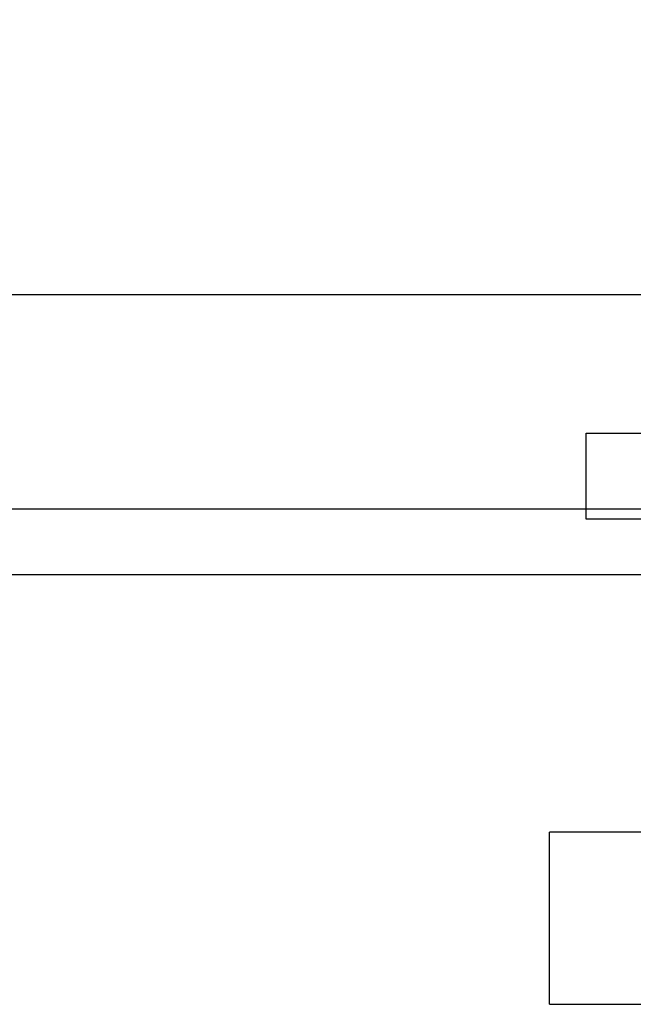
# Model space of a CAD drawing. Header units: inches. Extents: x 1 to 359, y -2 to 239.
# Tile 7 of 68: x 104.285 to 105.177, y 31.782 to 33.213. Entities that reach past the tile are written whole.
import ezdxf
from ezdxf.enums import TextEntityAlignment as Align
from ezdxf.lldxf.tags import DXFTag

# ---------------------------------------------------------------- set-up
doc = ezdxf.new("R2010")
doc.units = ezdxf.units.IN
doc.header["$MEASUREMENT"] = 0
for name, color, linetype in [('COM70838', 7, 'Continuous'), ('COM71195-6', 7, 'Continuous'), ('COM71299-6', 7, 'Continuous'), ('Default', 7, 'Continuous'), ('RVT17786', 7, 'Continuous')]:
    doc.layers.add(name, color=color, linetype=linetype)
doc.styles.add('SEACAD_Times_New_Roman', font='times.ttf')
tags = doc.linetypes.add('HIDDEN2', pattern=[0.1875, 0.125, -0.0625]).pattern_tags.tags
tags[6:7] = [DXFTag(74, 4), DXFTag(75, 0), DXFTag(340, '0'), DXFTag(46, 0.0), DXFTag(50, 0.0), DXFTag(44, 0.0), DXFTag(45, 0.0)]
tags[4:5] = [DXFTag(74, 4), DXFTag(75, 0), DXFTag(340, '0'), DXFTag(46, 0.0), DXFTag(50, 0.0), DXFTag(44, 0.0), DXFTag(45, 0.0)]
doc.dimstyles.new('HAMMOND_(STH_-_300x200)', dxfattribs={"dimtxt": 1.5, "dimasz": 1.875, "dimexe": 0.75, "dimexo": 0.75, "dimgap": 0.375, "dimtad": 0, "dimtih": 1, "dimtoh": 1, "dimzin": 0, "dimdsep": 46, "dimtxsty": 'SEACAD_Times_New_Roman', "dimblk1": '_SE_FILLED', "dimblk2": '_SE_FILLED', "dimsah": 1, "dimcen": 0.75, "dimadec": 0, "dimazin": 0, "dimtfac": 0.8, "dimtofl": 0, "dimtmove": 0, "dimatfit": 3, "dimfxl": 1, "dimtolj": 1, "dimtzin": 0, "dimarcsym": 0})

# ---------------------------------------------------------------- blocks, each defined once
blk = doc.blocks.new('SE2')
at = {"layer": 'COM70838', "color": 7, "linetype": 'HIDDEN2'}
for p, q in [((105.1089, 32.4867), (105.1089, 32.6117)), ((105.1089, 32.6117), (105.2339, 32.6117)), ((105.2339, 32.4867), (105.1089, 32.4867))]:
    blk.add_line(p, q, dxfattribs=at)
at = {"layer": 'COM71195-6', "color": 7, "linetype": 'Continuous'}
blk.add_line((86.4935, 32.8137), (108.3033, 32.8137), dxfattribs=at)
at = {"layer": 'COM71299-6', "color": 7, "linetype": 'Continuous'}
blk.add_line((85.6814, 32.5017), (133.5514, 32.5017), dxfattribs=at)
at = {"layer": 'COM71299-6', "color": 7, "linetype": 'HIDDEN2'}
blk.add_line((85.6814, 32.4067), (133.5514, 32.4067), dxfattribs=at)
at = {"layer": 'RVT17786', "color": 7, "linetype": 'HIDDEN2'}
for p, q in [((105.0551, 31.7817), (105.0551, 32.0317)), ((106.2651, 32.0317), (105.0551, 32.0317)), ((105.0551, 31.7817), (106.2651, 31.7817))]:
    blk.add_line(p, q, dxfattribs=at)
blk = doc.blocks.new('DMBLK50')
at = {"layer": 'Default', "linetype": 'Continuous', "transparency": 16777216}
for points in [[(88.8364, 40.738), (86.9614, 40.4255), (88.8364, 40.113)], [(105.6374, 40.738), (105.6374, 40.113), (107.5124, 40.4255)]]:
    blk.add_hatch(color=7, dxfattribs=at).paths.add_polyline_path(points)
at = {"layer": 'Default', "color": 7, "linetype": 'Continuous', "transparency": 16777216}
for p, q in [((86.9614, 33.7827), (86.9614, 41.1755)), ((107.5124, 34.0337), (107.5124, 41.1755)), ((86.9614, 40.4255), (91.0425, 40.4255)), ((103.4313, 40.4255), (107.5124, 40.4255))]:
    blk.add_line(p, q, dxfattribs=at)
at = {"layer": 'Default', "color": 7, "linetype": 'Continuous', "transparency": 16777216, "style": 'SEACAD_Times_New_Roman'}
for s, p in [('20.55', (94.6777, 41.1755)), ('OPENNING', (91.5675, 38.9255))]:
    blk.add_text(s, height=1.5, dxfattribs=at).set_placement(p, align=Align.TOP_LEFT)
blk = doc.blocks.new('_SE_FILLED')
at = {"color": 0}
blk.add_line((0, 0), (-1, 0), dxfattribs=at)
blk.add_solid([(0, 0), (-1, -0.1665), (-1, 0.1665), (0, 0)], dxfattribs=at)

msp = doc.modelspace()

# ---------------------------------------------------------------- block references
at = {"layer": 'Default'}
msp.add_blockref('SE2', (0, 0), dxfattribs=at)

# ---------------------------------------------------------------- dimensions: what is measured, and where the dimension line sits
at = {"layer": 'Default', "color": 7, "linetype": 'Continuous'}
dim = msp.add_linear_dim(base=(107.5124, 40.4255), p1=(86.9614, 33.0327), p2=(107.5124, 33.2837), text='\\A1;<>\\POPENNING', dimstyle='HAMMOND_(STH_-_300x200)', dxfattribs=at)
dim.commit()
dim.dimension.update_dxf_attribs({"geometry": 'DMBLK50', "text_midpoint": (97.2369, 40.4255), "dimtype": 160})

doc.saveas('drawing.dxf')
